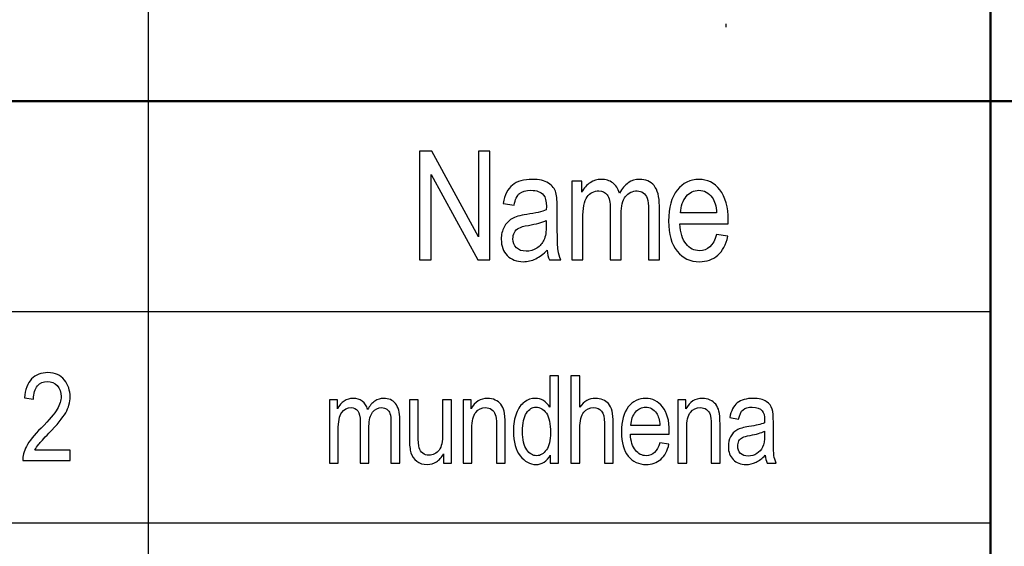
# Model space of a CAD drawing. Header units: centimetres. Extents: x -94 to 21, y -30 to 196.
# Tile 51 of 143: x 10.18 to 12.51, y -26.74 to -25.49. Entities that reach past the tile are written whole.
import ezdxf

# ---------------------------------------------------------------- set-up
doc = ezdxf.new("R2010")
doc.units = ezdxf.units.CM
doc.header["$MEASUREMENT"] = 0
doc.layers.add('Ebene 1', color=7, linetype='Continuous')

msp = doc.modelspace()

# ---------------------------------------------------------------- linework, layer by layer
at = {"layer": 'Ebene 1', "lineweight": 25}
for points in [[(10.48121, -23.68365), (10.48121, -23.68365), (10.48121, -27.68415), (10.48121, -27.68415)], [(7.98142, -26.18343), (7.98142, -26.18343), (12.48146, -26.18343), (12.48146, -26.18343)], [(7.98142, -26.68508), (7.98142, -26.68508), (12.48146, -26.68508), (12.48146, -26.68508)]]:
    msp.add_open_spline(points, degree=3, dxfattribs=at)
at = {"layer": 'Ebene 1', "lineweight": 50}
for points in [[(12.48146, -27.68415), (12.48146, -27.68415), (12.48146, -23.68365), (12.48146, -23.68365)], [(1.98279, -25.6839), (1.98279, -25.6839), (20.28137, -25.6839), (20.28137, -25.6839)]]:
    msp.add_open_spline(points, degree=3, dxfattribs=at)
at = {"layer": 'Ebene 1', "color": 252, "lineweight": 25}
msp.add_open_spline([(11.85281, -25.49974), (11.85281, -25.49974), (11.85281, -25.50821), (11.85281, -25.50821)], degree=3, dxfattribs=at)
at = {"layer": 'Ebene 1'}
for points, knots in [([(11.12551, -26.06067), (11.12551, -26.06067), (11.12551, -25.80236), (11.12551, -25.80236), (11.12551, -25.80236), (11.15432, -25.80236), (11.15432, -25.80236), (11.15432, -25.80236), (11.2655, -26.00565), (11.2655, -26.00565), (11.2655, -26.00565), (11.2655, -25.80236), (11.2655, -25.80236), (11.2655, -25.80236), (11.29219, -25.80236), (11.29219, -25.80236), (11.29219, -25.80236), (11.29219, -26.06067), (11.29219, -26.06067), (11.29219, -26.06067), (11.26357, -26.06067), (11.26357, -26.06067), (11.26357, -26.06067), (11.15257, -25.85774), (11.15257, -25.85774), (11.15257, -25.85774), (11.15257, -26.06067), (11.15257, -26.06067), (11.15257, -26.06067), (11.12551, -26.06067), (11.12551, -26.06067)], [0, 0, 0, 0, 0.1, 0.1, 0.1, 0.2, 0.2, 0.2, 0.3, 0.3, 0.3, 0.4, 0.4, 0.4, 0.5, 0.5, 0.5, 0.6, 0.6, 0.6, 0.7, 0.7, 0.7, 0.8, 0.8, 0.8, 0.9, 0.9, 0.9, 1, 1, 1, 1]), ([(11.42833, -26.03764), (11.41962, -26.04672), (11.4106, -26.05351), (11.40122, -26.05808), (11.39178, -26.06271), (11.38204, -26.065), (11.37193, -26.065), (11.35594, -26.065), (11.34318, -26.06019), (11.33368, -26.05051), (11.32412, -26.04089), (11.31937, -26.0279), (11.31937, -26.01155), (11.31937, -26.00072), (11.3216, -25.99116), (11.32611, -25.9828), (11.33056, -25.97445), (11.33669, -25.96789), (11.34445, -25.9632), (11.3522, -25.95851), (11.364, -25.95502), (11.37975, -25.9528), (11.40092, -25.94979), (11.41649, -25.94619), (11.42635, -25.94198), (11.42635, -25.94198), (11.42653, -25.93386), (11.42653, -25.93386), (11.42653, -25.92099), (11.42425, -25.91197), (11.41968, -25.90674), (11.41324, -25.89923), (11.40332, -25.89544), (11.38997, -25.89544), (11.37789, -25.89544), (11.36887, -25.89796), (11.36285, -25.90295), (11.3569, -25.90794), (11.3525, -25.91738), (11.34968, -25.93115), (11.34968, -25.93115), (11.3237, -25.92646), (11.3237, -25.92646), (11.32737, -25.90656), (11.3347, -25.89213), (11.34583, -25.88305), (11.35696, -25.87397), (11.3729, -25.86946), (11.39358, -25.86946), (11.40969, -25.86946), (11.42232, -25.87247), (11.43152, -25.87854), (11.44066, -25.88455), (11.44649, -25.89207), (11.4489, -25.90097), (11.4513, -25.90993), (11.45251, -25.92292), (11.45251, -25.94005), (11.45251, -25.94005), (11.45251, -25.98232), (11.45251, -25.98232), (11.45251, -26.01191), (11.45305, -26.03055), (11.45419, -26.03824), (11.45527, -26.04588), (11.4575, -26.05339), (11.4608, -26.06067), (11.4608, -26.06067), (11.43375, -26.06067), (11.43375, -26.06067), (11.43098, -26.05424), (11.42918, -26.04654), (11.42833, -26.03764)], [0, 0, 0, 0, 0.0416667, 0.0416667, 0.0416667, 0.0833333, 0.0833333, 0.0833333, 0.125, 0.125, 0.125, 0.1666667, 0.1666667, 0.1666667, 0.2083333, 0.2083333, 0.2083333, 0.25, 0.25, 0.25, 0.2916667, 0.2916667, 0.2916667, 0.3333333, 0.3333333, 0.3333333, 0.375, 0.375, 0.375, 0.4166667, 0.4166667, 0.4166667, 0.4583333, 0.4583333, 0.4583333, 0.5, 0.5, 0.5, 0.5416667, 0.5416667, 0.5416667, 0.5833333, 0.5833333, 0.5833333, 0.625, 0.625, 0.625, 0.6666667, 0.6666667, 0.6666667, 0.7083333, 0.7083333, 0.7083333, 0.75, 0.75, 0.75, 0.7916667, 0.7916667, 0.7916667, 0.8333333, 0.8333333, 0.8333333, 0.875, 0.875, 0.875, 0.9166667, 0.9166667, 0.9166667, 0.9583333, 0.9583333, 0.9583333, 1, 1, 1, 1]), ([(11.48713, -26.06067), (11.48713, -26.06067), (11.48713, -25.87343), (11.48713, -25.87343), (11.48713, -25.87343), (11.51058, -25.87343), (11.51058, -25.87343), (11.51058, -25.87343), (11.51058, -25.89989), (11.51058, -25.89989), (11.51575, -25.89015), (11.52231, -25.88263), (11.53036, -25.8774), (11.53848, -25.87211), (11.54726, -25.86946), (11.55688, -25.86946), (11.56765, -25.86946), (11.57673, -25.87223), (11.58413, -25.87782), (11.59152, -25.88335), (11.59681, -25.89147), (11.6, -25.90217), (11.60613, -25.89129), (11.61317, -25.88311), (11.62111, -25.87764), (11.62904, -25.87217), (11.63782, -25.86946), (11.64744, -25.86946), (11.66217, -25.86946), (11.67378, -25.87445), (11.68226, -25.88443), (11.69074, -25.89442), (11.69494, -25.91035), (11.69494, -25.9323), (11.69494, -25.9323), (11.69494, -26.06067), (11.69494, -26.06067), (11.69494, -26.06067), (11.66897, -26.06067), (11.66897, -26.06067), (11.66897, -26.06067), (11.66897, -25.94282), (11.66897, -25.94282), (11.66897, -25.92947), (11.66801, -25.91997), (11.66608, -25.91438), (11.6641, -25.90885), (11.66097, -25.90452), (11.65664, -25.90145), (11.65225, -25.89838), (11.64738, -25.89688), (11.64197, -25.89688), (11.63079, -25.89688), (11.62171, -25.90133), (11.61461, -25.91017), (11.60758, -25.91907), (11.60403, -25.93296), (11.60403, -25.95202), (11.60403, -25.95202), (11.60403, -26.06067), (11.60403, -26.06067), (11.60403, -26.06067), (11.57805, -26.06067), (11.57805, -26.06067), (11.57805, -26.06067), (11.57805, -25.93915), (11.57805, -25.93915), (11.57805, -25.92364), (11.57571, -25.91275), (11.57096, -25.90638), (11.56621, -25.90007), (11.55966, -25.89688), (11.55135, -25.89688), (11.53956, -25.89688), (11.53024, -25.90169), (11.52339, -25.91125), (11.51653, -25.92081), (11.51311, -25.93825), (11.51311, -25.96362), (11.51311, -25.96362), (11.51311, -26.06067), (11.51311, -26.06067), (11.51311, -26.06067), (11.48713, -26.06067), (11.48713, -26.06067)], [0, 0, 0, 0, 0.0357143, 0.0357143, 0.0357143, 0.0714286, 0.0714286, 0.0714286, 0.1071429, 0.1071429, 0.1071429, 0.1428571, 0.1428571, 0.1428571, 0.1785714, 0.1785714, 0.1785714, 0.2142857, 0.2142857, 0.2142857, 0.25, 0.25, 0.25, 0.2857143, 0.2857143, 0.2857143, 0.3214286, 0.3214286, 0.3214286, 0.3571429, 0.3571429, 0.3571429, 0.3928571, 0.3928571, 0.3928571, 0.4285714, 0.4285714, 0.4285714, 0.4642857, 0.4642857, 0.4642857, 0.5, 0.5, 0.5, 0.5357143, 0.5357143, 0.5357143, 0.5714286, 0.5714286, 0.5714286, 0.6071429, 0.6071429, 0.6071429, 0.6428571, 0.6428571, 0.6428571, 0.6785714, 0.6785714, 0.6785714, 0.7142857, 0.7142857, 0.7142857, 0.75, 0.75, 0.75, 0.7857143, 0.7857143, 0.7857143, 0.8214286, 0.8214286, 0.8214286, 0.8571429, 0.8571429, 0.8571429, 0.8928571, 0.8928571, 0.8928571, 0.9285714, 0.9285714, 0.9285714, 0.9642857, 0.9642857, 0.9642857, 1, 1, 1, 1]), ([(11.83084, -26.00078), (11.83084, -26.00078), (11.85754, -26.00475), (11.85754, -26.00475), (11.85309, -26.02465), (11.84498, -26.03969), (11.83331, -26.04979), (11.82159, -26.05995), (11.80709, -26.065), (11.78984, -26.065), (11.76807, -26.065), (11.7505, -26.05676), (11.73703, -26.04023), (11.72357, -26.02375), (11.71683, -25.99994), (11.71683, -25.96879), (11.71683, -25.9365), (11.72363, -25.91191), (11.73722, -25.8949), (11.7508, -25.87794), (11.76795, -25.86946), (11.78882, -25.86946), (11.80866, -25.86946), (11.82525, -25.87776), (11.83854, -25.89442), (11.85177, -25.91107), (11.85844, -25.93518), (11.85844, -25.96675), (11.85844, -25.96675), (11.85826, -25.97517), (11.85826, -25.97517), (11.85826, -25.97517), (11.74353, -25.97517), (11.74353, -25.97517), (11.74461, -25.99627), (11.74948, -26.01221), (11.7582, -26.02291), (11.76693, -26.03367), (11.77751, -26.03902), (11.79002, -26.03902), (11.80956, -26.03902), (11.82321, -26.02628), (11.83084, -26.00078)], [0, 0, 0, 0, 0.0714286, 0.0714286, 0.0714286, 0.1428571, 0.1428571, 0.1428571, 0.2142857, 0.2142857, 0.2142857, 0.2857143, 0.2857143, 0.2857143, 0.3571429, 0.3571429, 0.3571429, 0.4285714, 0.4285714, 0.4285714, 0.5, 0.5, 0.5, 0.5714286, 0.5714286, 0.5714286, 0.6428571, 0.6428571, 0.6428571, 0.7142857, 0.7142857, 0.7142857, 0.7857143, 0.7857143, 0.7857143, 0.8571429, 0.8571429, 0.8571429, 0.9285714, 0.9285714, 0.9285714, 1, 1, 1, 1]), ([(11.74509, -25.94919), (11.74509, -25.94919), (11.83084, -25.94919), (11.83084, -25.94919), (11.82964, -25.93296), (11.82621, -25.92087), (11.82044, -25.91287), (11.81208, -25.90127), (11.80144, -25.89544), (11.78851, -25.89544), (11.77685, -25.89544), (11.76693, -25.90031), (11.75868, -25.90999), (11.75044, -25.91967), (11.74593, -25.93272), (11.74509, -25.94919)], [0, 0, 0, 0, 0.2, 0.2, 0.2, 0.4, 0.4, 0.4, 0.6, 0.6, 0.6, 0.8, 0.8, 0.8, 1, 1, 1, 1]), ([(11.42635, -25.96687), (11.41685, -25.97156), (11.40266, -25.97553), (11.38384, -25.97878), (11.3729, -25.98064), (11.36526, -25.9828), (11.36093, -25.98521), (11.35654, -25.98761), (11.35316, -25.99104), (11.35076, -25.99543), (11.34835, -25.99982), (11.34715, -26.00493), (11.34715, -26.0107), (11.34715, -26.0196), (11.34992, -26.02676), (11.35546, -26.03211), (11.36099, -26.03746), (11.36863, -26.04011), (11.37837, -26.04011), (11.38769, -26.04011), (11.39611, -26.0377), (11.40368, -26.03289), (11.41126, -26.02808), (11.41697, -26.02165), (11.4207, -26.01359), (11.42449, -26.00559), (11.42635, -25.99387), (11.42635, -25.97847), (11.42635, -25.97847), (11.42635, -25.96687), (11.42635, -25.96687)], [0, 0, 0, 0, 0.1, 0.1, 0.1, 0.2, 0.2, 0.2, 0.3, 0.3, 0.3, 0.4, 0.4, 0.4, 0.5, 0.5, 0.5, 0.6, 0.6, 0.6, 0.7, 0.7, 0.7, 0.8, 0.8, 0.8, 0.9, 0.9, 0.9, 1, 1, 1, 1])]:
    msp.add_open_spline(points, degree=3, knots=knots, dxfattribs=at)
at = {"layer": 'Ebene 1', "color": 252}
for points, knots in [([(10.29584, -26.51257), (10.29584, -26.51257), (10.29584, -26.53691), (10.29584, -26.53691), (10.29584, -26.53691), (10.18312, -26.53691), (10.18312, -26.53691), (10.18283, -26.52701), (10.18583, -26.5159), (10.19211, -26.50364), (10.19838, -26.49142), (10.20993, -26.47694), (10.22664, -26.46023), (10.2462, -26.44077), (10.25899, -26.4257), (10.26503, -26.41508), (10.27107, -26.40441), (10.27411, -26.39451), (10.27411, -26.38533), (10.27411, -26.37476), (10.27102, -26.36611), (10.26484, -26.35945), (10.25866, -26.35279), (10.25103, -26.34945), (10.24195, -26.34945), (10.23219, -26.34945), (10.22423, -26.35303), (10.218, -26.36022), (10.21177, -26.36742), (10.20863, -26.37775), (10.20863, -26.39118), (10.20863, -26.39118), (10.18718, -26.38857), (10.18718, -26.38857), (10.18868, -26.36867), (10.19433, -26.3537), (10.20414, -26.34366), (10.21389, -26.33362), (10.22674, -26.32859), (10.24272, -26.32859), (10.26011, -26.32859), (10.27324, -26.33444), (10.28217, -26.34612), (10.29111, -26.35786), (10.29555, -26.37114), (10.29555, -26.38606), (10.29555, -26.39924), (10.29207, -26.41189), (10.28507, -26.42401), (10.27807, -26.43618), (10.26474, -26.45236), (10.24518, -26.47259), (10.23268, -26.48534), (10.22461, -26.49403), (10.22099, -26.49867), (10.21732, -26.5033), (10.21438, -26.50794), (10.21211, -26.51257), (10.21211, -26.51257), (10.29584, -26.51257), (10.29584, -26.51257)], [0, 0, 0, 0, 0.05, 0.05, 0.05, 0.1, 0.1, 0.1, 0.15, 0.15, 0.15, 0.2, 0.2, 0.2, 0.25, 0.25, 0.25, 0.3, 0.3, 0.3, 0.35, 0.35, 0.35, 0.4, 0.4, 0.4, 0.45, 0.45, 0.45, 0.5, 0.5, 0.5, 0.55, 0.55, 0.55, 0.6, 0.6, 0.6, 0.65, 0.65, 0.65, 0.7, 0.7, 0.7, 0.75, 0.75, 0.75, 0.8, 0.8, 0.8, 0.85, 0.85, 0.85, 0.9, 0.9, 0.9, 0.95, 0.95, 0.95, 1, 1, 1, 1]), ([(11.43584, -26.54326), (11.43584, -26.54326), (11.43584, -26.52448), (11.43584, -26.52448), (11.43207, -26.53172), (11.4272, -26.53722), (11.42125, -26.54104), (11.41531, -26.54485), (11.40889, -26.54674), (11.40198, -26.54674), (11.38745, -26.54674), (11.37489, -26.53988), (11.36427, -26.52617), (11.35364, -26.51245), (11.34833, -26.49314), (11.34833, -26.46822), (11.34833, -26.45113), (11.3507, -26.43669), (11.35543, -26.42481), (11.36012, -26.41293), (11.36644, -26.40409), (11.37431, -26.39835), (11.38218, -26.3926), (11.39092, -26.3897), (11.40058, -26.3897), (11.40744, -26.3897), (11.41386, -26.39149), (11.41975, -26.39511), (11.42565, -26.39873), (11.43053, -26.4038), (11.43439, -26.41027), (11.43439, -26.41027), (11.43439, -26.33581), (11.43439, -26.33581), (11.43439, -26.33581), (11.45525, -26.33581), (11.45525, -26.33581), (11.45525, -26.33581), (11.45525, -26.54326), (11.45525, -26.54326), (11.45525, -26.54326), (11.43584, -26.54326), (11.43584, -26.54326)], [0, 0, 0, 0, 0.0714286, 0.0714286, 0.0714286, 0.1428571, 0.1428571, 0.1428571, 0.2142857, 0.2142857, 0.2142857, 0.2857143, 0.2857143, 0.2857143, 0.3571429, 0.3571429, 0.3571429, 0.4285714, 0.4285714, 0.4285714, 0.5, 0.5, 0.5, 0.5714286, 0.5714286, 0.5714286, 0.6428571, 0.6428571, 0.6428571, 0.7142857, 0.7142857, 0.7142857, 0.7857143, 0.7857143, 0.7857143, 0.8571429, 0.8571429, 0.8571429, 0.9285714, 0.9285714, 0.9285714, 1, 1, 1, 1]), ([(11.48496, -26.54326), (11.48496, -26.54326), (11.48496, -26.33581), (11.48496, -26.33581), (11.48496, -26.33581), (11.50582, -26.33581), (11.50582, -26.33581), (11.50582, -26.33581), (11.50582, -26.41047), (11.50582, -26.41047), (11.51069, -26.40351), (11.51625, -26.39835), (11.52243, -26.39487), (11.52856, -26.39144), (11.53537, -26.3897), (11.54282, -26.3897), (11.5559, -26.3897), (11.56628, -26.39386), (11.57386, -26.40221), (11.58145, -26.41056), (11.58521, -26.42587), (11.58521, -26.44808), (11.58521, -26.44808), (11.58521, -26.54326), (11.58521, -26.54326), (11.58521, -26.54326), (11.56435, -26.54326), (11.56435, -26.54326), (11.56435, -26.54326), (11.56435, -26.44818), (11.56435, -26.44818), (11.56435, -26.43519), (11.56203, -26.42587), (11.55745, -26.42022), (11.55281, -26.41457), (11.54649, -26.41172), (11.53841, -26.41172), (11.52938, -26.41172), (11.5217, -26.41534), (11.51533, -26.42259), (11.509, -26.42983), (11.50582, -26.44272), (11.50582, -26.46117), (11.50582, -26.46117), (11.50582, -26.54326), (11.50582, -26.54326), (11.50582, -26.54326), (11.48496, -26.54326), (11.48496, -26.54326)], [0, 0, 0, 0, 0.0625, 0.0625, 0.0625, 0.125, 0.125, 0.125, 0.1875, 0.1875, 0.1875, 0.25, 0.25, 0.25, 0.3125, 0.3125, 0.3125, 0.375, 0.375, 0.375, 0.4375, 0.4375, 0.4375, 0.5, 0.5, 0.5, 0.5625, 0.5625, 0.5625, 0.625, 0.625, 0.625, 0.6875, 0.6875, 0.6875, 0.75, 0.75, 0.75, 0.8125, 0.8125, 0.8125, 0.875, 0.875, 0.875, 0.9375, 0.9375, 0.9375, 1, 1, 1, 1]), ([(10.91143, -26.54326), (10.91143, -26.54326), (10.91143, -26.39289), (10.91143, -26.39289), (10.91143, -26.39289), (10.93026, -26.39289), (10.93026, -26.39289), (10.93026, -26.39289), (10.93026, -26.41414), (10.93026, -26.41414), (10.93441, -26.40631), (10.93967, -26.40028), (10.94615, -26.39608), (10.95266, -26.39183), (10.95972, -26.3897), (10.96745, -26.3897), (10.97609, -26.3897), (10.98339, -26.39192), (10.98932, -26.39642), (10.99526, -26.40086), (10.99951, -26.40738), (11.00207, -26.41597), (11.007, -26.40723), (11.01265, -26.40066), (11.01902, -26.39627), (11.0254, -26.39188), (11.03245, -26.3897), (11.04017, -26.3897), (11.052, -26.3897), (11.06132, -26.39371), (11.06813, -26.40173), (11.07495, -26.40974), (11.07833, -26.42254), (11.07833, -26.44016), (11.07833, -26.44016), (11.07833, -26.54326), (11.07833, -26.54326), (11.07833, -26.54326), (11.05746, -26.54326), (11.05746, -26.54326), (11.05746, -26.54326), (11.05746, -26.44861), (11.05746, -26.44861), (11.05746, -26.43789), (11.05669, -26.43027), (11.05514, -26.42577), (11.05355, -26.42133), (11.05104, -26.41786), (11.04756, -26.41539), (11.04404, -26.41293), (11.04012, -26.41172), (11.03578, -26.41172), (11.0268, -26.41172), (11.0195, -26.4153), (11.01381, -26.42239), (11.00816, -26.42954), (11.00531, -26.4407), (11.00531, -26.456), (11.00531, -26.456), (11.00531, -26.54326), (11.00531, -26.54326), (11.00531, -26.54326), (10.98445, -26.54326), (10.98445, -26.54326), (10.98445, -26.54326), (10.98445, -26.44567), (10.98445, -26.44567), (10.98445, -26.43321), (10.98256, -26.42447), (10.97875, -26.41935), (10.97493, -26.41428), (10.96967, -26.41172), (10.96301, -26.41172), (10.95353, -26.41172), (10.94605, -26.41559), (10.94054, -26.42326), (10.93504, -26.43094), (10.93229, -26.44494), (10.93229, -26.46532), (10.93229, -26.46532), (10.93229, -26.54326), (10.93229, -26.54326), (10.93229, -26.54326), (10.91143, -26.54326), (10.91143, -26.54326)], [0, 0, 0, 0, 0.0357143, 0.0357143, 0.0357143, 0.0714286, 0.0714286, 0.0714286, 0.1071429, 0.1071429, 0.1071429, 0.1428571, 0.1428571, 0.1428571, 0.1785714, 0.1785714, 0.1785714, 0.2142857, 0.2142857, 0.2142857, 0.25, 0.25, 0.25, 0.2857143, 0.2857143, 0.2857143, 0.3214286, 0.3214286, 0.3214286, 0.3571429, 0.3571429, 0.3571429, 0.3928571, 0.3928571, 0.3928571, 0.4285714, 0.4285714, 0.4285714, 0.4642857, 0.4642857, 0.4642857, 0.5, 0.5, 0.5, 0.5357143, 0.5357143, 0.5357143, 0.5714286, 0.5714286, 0.5714286, 0.6071429, 0.6071429, 0.6071429, 0.6428571, 0.6428571, 0.6428571, 0.6785714, 0.6785714, 0.6785714, 0.7142857, 0.7142857, 0.7142857, 0.75, 0.75, 0.75, 0.7857143, 0.7857143, 0.7857143, 0.8214286, 0.8214286, 0.8214286, 0.8571429, 0.8571429, 0.8571429, 0.8928571, 0.8928571, 0.8928571, 0.9285714, 0.9285714, 0.9285714, 0.9642857, 0.9642857, 0.9642857, 1, 1, 1, 1]), ([(11.18247, -26.54326), (11.18247, -26.54326), (11.18247, -26.52119), (11.18247, -26.52119), (11.17769, -26.52969), (11.17199, -26.53607), (11.16552, -26.54036), (11.159, -26.54461), (11.15166, -26.54674), (11.14345, -26.54674), (11.13375, -26.54674), (11.12549, -26.54413), (11.11859, -26.53887), (11.11173, -26.53365), (11.10714, -26.52699), (11.10482, -26.51897), (11.10251, -26.51096), (11.10135, -26.49999), (11.10135, -26.48609), (11.10135, -26.48609), (11.10135, -26.39289), (11.10135, -26.39289), (11.10135, -26.39289), (11.12221, -26.39289), (11.12221, -26.39289), (11.12221, -26.39289), (11.12221, -26.47628), (11.12221, -26.47628), (11.12221, -26.49178), (11.12298, -26.50212), (11.12452, -26.50738), (11.12607, -26.5126), (11.12897, -26.5168), (11.13312, -26.51999), (11.13732, -26.52312), (11.1421, -26.52472), (11.14746, -26.52472), (11.15741, -26.52472), (11.16557, -26.52061), (11.17199, -26.5124), (11.17745, -26.50531), (11.18015, -26.49232), (11.18015, -26.47344), (11.18015, -26.47344), (11.18015, -26.39289), (11.18015, -26.39289), (11.18015, -26.39289), (11.20102, -26.39289), (11.20102, -26.39289), (11.20102, -26.39289), (11.20102, -26.54326), (11.20102, -26.54326), (11.20102, -26.54326), (11.18247, -26.54326), (11.18247, -26.54326)], [0, 0, 0, 0, 0.0555556, 0.0555556, 0.0555556, 0.1111111, 0.1111111, 0.1111111, 0.1666667, 0.1666667, 0.1666667, 0.2222222, 0.2222222, 0.2222222, 0.2777778, 0.2777778, 0.2777778, 0.3333333, 0.3333333, 0.3333333, 0.3888889, 0.3888889, 0.3888889, 0.4444444, 0.4444444, 0.4444444, 0.5, 0.5, 0.5, 0.5555556, 0.5555556, 0.5555556, 0.6111111, 0.6111111, 0.6111111, 0.6666667, 0.6666667, 0.6666667, 0.7222222, 0.7222222, 0.7222222, 0.7777778, 0.7777778, 0.7777778, 0.8333333, 0.8333333, 0.8333333, 0.8888889, 0.8888889, 0.8888889, 0.9444444, 0.9444444, 0.9444444, 1, 1, 1, 1]), ([(11.2289, -26.54326), (11.2289, -26.54326), (11.2289, -26.39289), (11.2289, -26.39289), (11.2289, -26.39289), (11.24773, -26.39289), (11.24773, -26.39289), (11.24773, -26.39289), (11.24773, -26.41443), (11.24773, -26.41443), (11.25227, -26.40612), (11.25777, -26.39994), (11.26429, -26.39584), (11.27086, -26.39173), (11.27834, -26.3897), (11.28679, -26.3897), (11.29341, -26.3897), (11.29949, -26.39101), (11.30509, -26.39361), (11.31071, -26.39617), (11.3152, -26.39955), (11.31863, -26.40376), (11.32205, -26.40796), (11.32461, -26.41341), (11.3263, -26.42012), (11.32799, -26.42679), (11.32886, -26.43707), (11.32886, -26.45093), (11.32886, -26.45093), (11.32886, -26.54326), (11.32886, -26.54326), (11.32886, -26.54326), (11.308, -26.54326), (11.308, -26.54326), (11.308, -26.54326), (11.308, -26.4519), (11.308, -26.4519), (11.308, -26.44084), (11.30708, -26.43278), (11.30519, -26.42771), (11.30331, -26.42264), (11.30036, -26.41868), (11.29635, -26.41588), (11.29235, -26.41312), (11.28776, -26.41172), (11.28245, -26.41172), (11.2725, -26.41172), (11.26458, -26.41544), (11.25864, -26.42288), (11.2527, -26.43036), (11.24976, -26.44311), (11.24976, -26.46122), (11.24976, -26.46122), (11.24976, -26.54326), (11.24976, -26.54326), (11.24976, -26.54326), (11.2289, -26.54326), (11.2289, -26.54326)], [0, 0, 0, 0, 0.0526316, 0.0526316, 0.0526316, 0.1052632, 0.1052632, 0.1052632, 0.1578947, 0.1578947, 0.1578947, 0.2105263, 0.2105263, 0.2105263, 0.2631579, 0.2631579, 0.2631579, 0.3157895, 0.3157895, 0.3157895, 0.3684211, 0.3684211, 0.3684211, 0.4210526, 0.4210526, 0.4210526, 0.4736842, 0.4736842, 0.4736842, 0.5263158, 0.5263158, 0.5263158, 0.5789474, 0.5789474, 0.5789474, 0.6315789, 0.6315789, 0.6315789, 0.6842105, 0.6842105, 0.6842105, 0.7368421, 0.7368421, 0.7368421, 0.7894737, 0.7894737, 0.7894737, 0.8421053, 0.8421053, 0.8421053, 0.8947368, 0.8947368, 0.8947368, 0.9473684, 0.9473684, 0.9473684, 1, 1, 1, 1]), ([(11.69625, -26.49516), (11.69625, -26.49516), (11.71769, -26.49835), (11.71769, -26.49835), (11.71411, -26.51434), (11.70759, -26.52641), (11.69823, -26.53452), (11.68881, -26.54268), (11.67717, -26.54674), (11.66331, -26.54674), (11.64582, -26.54674), (11.63172, -26.54012), (11.62091, -26.52684), (11.61009, -26.51361), (11.60468, -26.49449), (11.60468, -26.46948), (11.60468, -26.44354), (11.61014, -26.42379), (11.62105, -26.41013), (11.63197, -26.39651), (11.64573, -26.3897), (11.66249, -26.3897), (11.67843, -26.3897), (11.69176, -26.39637), (11.70243, -26.40974), (11.71305, -26.42312), (11.71841, -26.44248), (11.71841, -26.46783), (11.71841, -26.46783), (11.71827, -26.47459), (11.71827, -26.47459), (11.71827, -26.47459), (11.62612, -26.47459), (11.62612, -26.47459), (11.62699, -26.49154), (11.6309, -26.50434), (11.6379, -26.51293), (11.64491, -26.52158), (11.65341, -26.52588), (11.66346, -26.52588), (11.67915, -26.52588), (11.69011, -26.51564), (11.69625, -26.49516)], [0, 0, 0, 0, 0.0714286, 0.0714286, 0.0714286, 0.1428571, 0.1428571, 0.1428571, 0.2142857, 0.2142857, 0.2142857, 0.2857143, 0.2857143, 0.2857143, 0.3571429, 0.3571429, 0.3571429, 0.4285714, 0.4285714, 0.4285714, 0.5, 0.5, 0.5, 0.5714286, 0.5714286, 0.5714286, 0.6428571, 0.6428571, 0.6428571, 0.7142857, 0.7142857, 0.7142857, 0.7857143, 0.7857143, 0.7857143, 0.8571429, 0.8571429, 0.8571429, 0.9285714, 0.9285714, 0.9285714, 1, 1, 1, 1]), ([(11.7389, -26.54326), (11.7389, -26.54326), (11.7389, -26.39289), (11.7389, -26.39289), (11.7389, -26.39289), (11.75773, -26.39289), (11.75773, -26.39289), (11.75773, -26.39289), (11.75773, -26.41443), (11.75773, -26.41443), (11.76227, -26.40612), (11.76777, -26.39994), (11.77429, -26.39584), (11.78087, -26.39173), (11.78835, -26.3897), (11.7968, -26.3897), (11.80342, -26.3897), (11.8095, -26.39101), (11.8151, -26.39361), (11.82071, -26.39617), (11.8252, -26.39955), (11.82863, -26.40376), (11.83205, -26.40796), (11.83461, -26.41341), (11.8363, -26.42012), (11.83799, -26.42679), (11.83886, -26.43707), (11.83886, -26.45093), (11.83886, -26.45093), (11.83886, -26.54326), (11.83886, -26.54326), (11.83886, -26.54326), (11.818, -26.54326), (11.818, -26.54326), (11.818, -26.54326), (11.818, -26.4519), (11.818, -26.4519), (11.818, -26.44084), (11.81708, -26.43278), (11.8152, -26.42771), (11.81332, -26.42264), (11.81037, -26.41868), (11.80636, -26.41588), (11.80236, -26.41312), (11.79777, -26.41172), (11.79246, -26.41172), (11.78251, -26.41172), (11.77458, -26.41544), (11.76864, -26.42288), (11.7627, -26.43036), (11.75976, -26.44311), (11.75976, -26.46122), (11.75976, -26.46122), (11.75976, -26.54326), (11.75976, -26.54326), (11.75976, -26.54326), (11.7389, -26.54326), (11.7389, -26.54326)], [0, 0, 0, 0, 0.0526316, 0.0526316, 0.0526316, 0.1052632, 0.1052632, 0.1052632, 0.1578947, 0.1578947, 0.1578947, 0.2105263, 0.2105263, 0.2105263, 0.2631579, 0.2631579, 0.2631579, 0.3157895, 0.3157895, 0.3157895, 0.3684211, 0.3684211, 0.3684211, 0.4210526, 0.4210526, 0.4210526, 0.4736842, 0.4736842, 0.4736842, 0.5263158, 0.5263158, 0.5263158, 0.5789474, 0.5789474, 0.5789474, 0.6315789, 0.6315789, 0.6315789, 0.6842105, 0.6842105, 0.6842105, 0.7368421, 0.7368421, 0.7368421, 0.7894737, 0.7894737, 0.7894737, 0.8421053, 0.8421053, 0.8421053, 0.8947368, 0.8947368, 0.8947368, 0.9473684, 0.9473684, 0.9473684, 1, 1, 1, 1]), ([(11.94613, -26.52477), (11.93913, -26.53206), (11.93189, -26.53751), (11.92435, -26.54118), (11.91677, -26.5449), (11.90895, -26.54674), (11.90084, -26.54674), (11.88798, -26.54674), (11.87774, -26.54287), (11.87012, -26.5351), (11.86244, -26.52737), (11.85862, -26.51694), (11.85862, -26.50381), (11.85862, -26.49512), (11.86041, -26.48744), (11.86403, -26.48073), (11.8676, -26.47401), (11.87253, -26.46875), (11.87876, -26.46498), (11.88499, -26.46122), (11.89446, -26.45842), (11.90711, -26.45663), (11.92411, -26.45422), (11.93662, -26.45132), (11.94454, -26.44794), (11.94454, -26.44794), (11.94468, -26.44142), (11.94468, -26.44142), (11.94468, -26.43109), (11.94285, -26.42384), (11.93918, -26.41964), (11.93401, -26.41361), (11.92604, -26.41056), (11.91532, -26.41056), (11.90562, -26.41056), (11.89837, -26.41259), (11.89354, -26.4166), (11.88875, -26.42061), (11.88523, -26.42819), (11.88296, -26.43925), (11.88296, -26.43925), (11.8621, -26.43548), (11.8621, -26.43548), (11.86504, -26.4195), (11.87094, -26.40791), (11.87987, -26.40062), (11.8888, -26.39332), (11.90161, -26.3897), (11.91822, -26.3897), (11.93116, -26.3897), (11.9413, -26.39212), (11.94869, -26.39699), (11.95603, -26.40182), (11.96071, -26.40786), (11.96265, -26.41501), (11.96458, -26.4222), (11.96554, -26.43263), (11.96554, -26.44639), (11.96554, -26.44639), (11.96554, -26.48034), (11.96554, -26.48034), (11.96554, -26.5041), (11.96598, -26.51907), (11.96689, -26.52525), (11.96776, -26.53138), (11.96955, -26.53742), (11.97221, -26.54326), (11.97221, -26.54326), (11.95048, -26.54326), (11.95048, -26.54326), (11.94826, -26.53809), (11.94681, -26.53191), (11.94613, -26.52477)], [0, 0, 0, 0, 0.0416667, 0.0416667, 0.0416667, 0.0833333, 0.0833333, 0.0833333, 0.125, 0.125, 0.125, 0.1666667, 0.1666667, 0.1666667, 0.2083333, 0.2083333, 0.2083333, 0.25, 0.25, 0.25, 0.2916667, 0.2916667, 0.2916667, 0.3333333, 0.3333333, 0.3333333, 0.375, 0.375, 0.375, 0.4166667, 0.4166667, 0.4166667, 0.4583333, 0.4583333, 0.4583333, 0.5, 0.5, 0.5, 0.5416667, 0.5416667, 0.5416667, 0.5833333, 0.5833333, 0.5833333, 0.625, 0.625, 0.625, 0.6666667, 0.6666667, 0.6666667, 0.7083333, 0.7083333, 0.7083333, 0.75, 0.75, 0.75, 0.7916667, 0.7916667, 0.7916667, 0.8333333, 0.8333333, 0.8333333, 0.875, 0.875, 0.875, 0.9166667, 0.9166667, 0.9166667, 0.9583333, 0.9583333, 0.9583333, 1, 1, 1, 1]), ([(11.36977, -26.46836), (11.36977, -26.48782), (11.37315, -26.50226), (11.37986, -26.51173), (11.38663, -26.52114), (11.3945, -26.52588), (11.40343, -26.52588), (11.41231, -26.52588), (11.41999, -26.52134), (11.42652, -26.51226), (11.43304, -26.50323), (11.43628, -26.48952), (11.43628, -26.47121), (11.43628, -26.45011), (11.43304, -26.43476), (11.42652, -26.4251), (11.41999, -26.41539), (11.41178, -26.41056), (11.40188, -26.41056), (11.3931, -26.41056), (11.38556, -26.4152), (11.37924, -26.42452), (11.37291, -26.43384), (11.36977, -26.44842), (11.36977, -26.46836)], [0, 0, 0, 0, 0.125, 0.125, 0.125, 0.25, 0.25, 0.25, 0.375, 0.375, 0.375, 0.5, 0.5, 0.5, 0.625, 0.625, 0.625, 0.75, 0.75, 0.75, 0.875, 0.875, 0.875, 1, 1, 1, 1]), ([(11.62738, -26.45373), (11.62738, -26.45373), (11.69625, -26.45373), (11.69625, -26.45373), (11.69528, -26.4407), (11.69253, -26.43099), (11.68789, -26.42457), (11.68118, -26.41525), (11.67263, -26.41056), (11.66225, -26.41056), (11.65287, -26.41056), (11.64491, -26.41448), (11.63829, -26.42225), (11.63168, -26.43002), (11.62805, -26.4405), (11.62738, -26.45373)], [0, 0, 0, 0, 0.2, 0.2, 0.2, 0.4, 0.4, 0.4, 0.6, 0.6, 0.6, 0.8, 0.8, 0.8, 1, 1, 1, 1]), ([(11.94454, -26.46793), (11.93691, -26.4717), (11.92551, -26.47488), (11.9104, -26.47749), (11.90161, -26.47899), (11.89548, -26.48073), (11.89199, -26.48266), (11.88846, -26.48459), (11.88576, -26.48734), (11.88383, -26.49087), (11.8819, -26.49439), (11.88093, -26.4985), (11.88093, -26.50313), (11.88093, -26.51028), (11.88315, -26.51603), (11.8876, -26.52032), (11.89204, -26.52462), (11.89818, -26.52675), (11.906, -26.52675), (11.91349, -26.52675), (11.92025, -26.52481), (11.92633, -26.52095), (11.93242, -26.51709), (11.937, -26.51192), (11.94, -26.50545), (11.94304, -26.49903), (11.94454, -26.48961), (11.94454, -26.47725), (11.94454, -26.47725), (11.94454, -26.46793), (11.94454, -26.46793)], [0, 0, 0, 0, 0.1, 0.1, 0.1, 0.2, 0.2, 0.2, 0.3, 0.3, 0.3, 0.4, 0.4, 0.4, 0.5, 0.5, 0.5, 0.6, 0.6, 0.6, 0.7, 0.7, 0.7, 0.8, 0.8, 0.8, 0.9, 0.9, 0.9, 1, 1, 1, 1])]:
    msp.add_open_spline(points, degree=3, knots=knots, dxfattribs=at)

doc.saveas('drawing.dxf')
